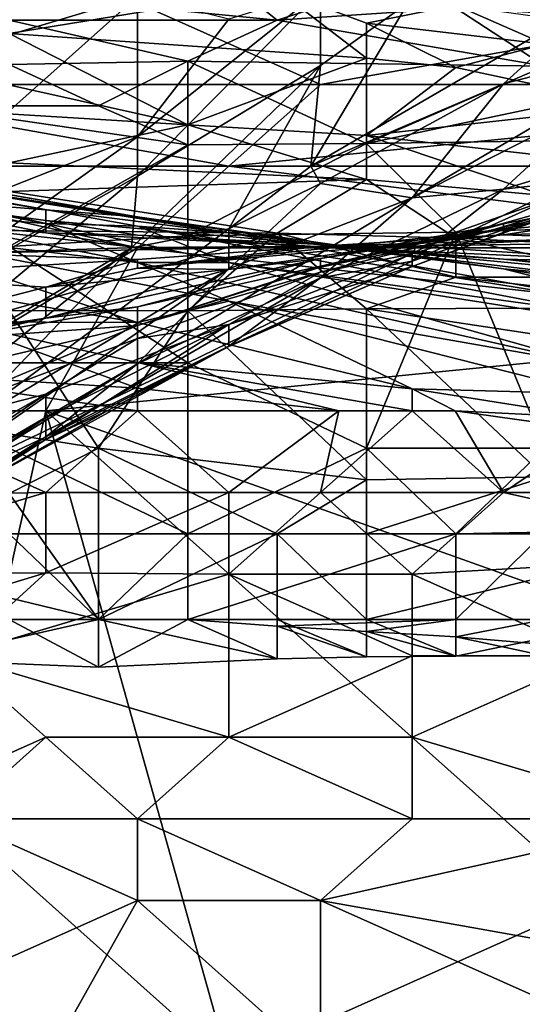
# Model space of a CAD drawing. Extents: x -1.05 to 1.05, y -0.36 to 0.36.
# Tile 44 of 226: x -0.8309 to -0.7993, y 0.1463 to 0.2082. Entities that reach past the tile are written whole.
import ezdxf

# ---------------------------------------------------------------- set-up
doc = ezdxf.new("R2010")
doc.units = 0

msp = doc.modelspace()

# ---------------------------------------------------------------- linework, layer by layer
for points in [[(-0.846514, 0.204139, 0.261759), (-0.834995, 0.214405, 0.262965), (-0.811958, 0.204139, 0.261877)], [(-0.841973, 0.204139, 0.750623), (-0.823476, 0.209703, 0.735878), (-0.834825, 0.214405, 0.755538)], [(-0.811958, 0.204139, 0.261877), (-0.834995, 0.214405, 0.262965), (-0.783162, 0.209272, 0.262939)], [(-0.831547, 0.20984, 0.200041), (-0.814689, 0.208178, 0.201365), (-0.820308, 0.212687, 0.196306)], [(-0.820308, 0.212687, 0.196306), (-0.814689, 0.208178, 0.201365), (-0.803451, 0.211794, 0.196306)], [(-0.814689, 0.208178, 0.201365), (-0.803451, 0.208945, 0.200041), (-0.803451, 0.211794, 0.196306)], [(-0.842785, 0.207998, 0.1851), (-0.837166, 0.211146, 0.177629), (-0.814689, 0.210109, 0.177629)], [(-0.842785, 0.207998, 0.1851), (-0.814689, 0.210109, 0.177629), (-0.831547, 0.207353, 0.1851)], [(-0.80907, 0.205789, 0.1851), (-0.831547, 0.207353, 0.1851), (-0.814689, 0.210109, 0.177629)], [(-0.811958, 0.210062, 0.721134), (-0.823476, 0.198383, 0.716219), (-0.811958, 0.205329, 0.711304)], [(-0.823476, 0.198383, 0.716219), (-0.811958, 0.210062, 0.721134), (-0.823476, 0.200839, 0.721134)], [(-0.817717, 0.208257, 0.726049), (-0.823476, 0.200839, 0.721134), (-0.811958, 0.210062, 0.721134)], [(-0.80907, 0.205789, 0.1851), (-0.814689, 0.210109, 0.177629), (-0.80907, 0.208006, 0.181365)], [(-0.814689, 0.210109, 0.177629), (-0.803451, 0.209136, 0.177629), (-0.80907, 0.208006, 0.181365)], [(-0.811958, 0.210062, 0.721134), (-0.811958, 0.205329, 0.711304), (-0.806442, 0.209272, 0.711304)], [(-0.841212, 0.193873, 0.735878), (-0.823476, 0.209703, 0.735878), (-0.841973, 0.204139, 0.750623)], [(-0.841212, 0.193873, 0.735878), (-0.823476, 0.200839, 0.721134), (-0.823476, 0.209703, 0.735878)], [(-0.831547, 0.20984, 0.200041), (-0.831547, 0.208178, 0.201634), (-0.814689, 0.208178, 0.201365)], [(-0.823476, 0.200839, 0.721134), (-0.817717, 0.208257, 0.726049), (-0.823476, 0.209703, 0.735878)], [(-0.806442, 0.209272, 0.711304), (-0.812563, 0.199006, 0.696559), (-0.79468, 0.209379, 0.691644)], [(-0.812563, 0.199006, 0.696559), (-0.800439, 0.204178, 0.68673), (-0.79468, 0.209379, 0.691644)], [(-0.788921, 0.207152, 0.671985), (-0.79468, 0.209379, 0.691644), (-0.800439, 0.204178, 0.68673)], [(-0.803451, 0.208945, 0.200041), (-0.814689, 0.208178, 0.201365), (-0.797831, 0.205296, 0.203776)], [(-0.811958, 0.205329, 0.711304), (-0.812563, 0.199006, 0.696559), (-0.806442, 0.209272, 0.711304)], [(-0.811958, 0.204139, 0.261877), (-0.783162, 0.209272, 0.262939), (-0.765884, 0.204139, 0.262362)], [(-0.797831, 0.206676, 0.181365), (-0.80907, 0.208006, 0.181365), (-0.803451, 0.209136, 0.177629)], [(-0.797831, 0.208358, 0.177629), (-0.797831, 0.206676, 0.181365), (-0.803451, 0.209136, 0.177629)], [(-0.797831, 0.208604, 0.200041), (-0.803451, 0.208945, 0.200041), (-0.797831, 0.205296, 0.203776)], [(-0.814689, 0.208178, 0.201365), (-0.831547, 0.208178, 0.201634), (-0.820308, 0.205604, 0.203776)], [(-0.820308, 0.205604, 0.203776), (-0.831547, 0.208178, 0.201634), (-0.831547, 0.205391, 0.203776)], [(-0.797831, 0.205296, 0.203776), (-0.814689, 0.208178, 0.201365), (-0.820308, 0.205604, 0.203776)], [(-0.80907, 0.208006, 0.181365), (-0.797831, 0.206676, 0.181365), (-0.803451, 0.205219, 0.1851)], [(-0.80907, 0.205789, 0.1851), (-0.80907, 0.208006, 0.181365), (-0.803451, 0.205219, 0.1851)], [(-0.837166, 0.205359, 0.188835), (-0.831547, 0.207353, 0.1851), (-0.820308, 0.201594, 0.192571)], [(-0.831547, 0.207353, 0.1851), (-0.80907, 0.205789, 0.1851), (-0.820308, 0.201594, 0.192571)], [(-0.788921, 0.207152, 0.671985), (-0.800439, 0.204178, 0.68673), (-0.806199, 0.197012, 0.671985)], [(-0.788921, 0.207152, 0.671985), (-0.806199, 0.197012, 0.671985), (-0.79468, 0.202868, 0.66707)], [(-0.803451, 0.205219, 0.1851), (-0.797831, 0.206676, 0.181365), (-0.792212, 0.202794, 0.186907)], [(-0.820308, 0.201594, 0.192571), (-0.80907, 0.205789, 0.1851), (-0.80907, 0.200933, 0.192571)], [(-0.80907, 0.205789, 0.1851), (-0.803451, 0.205219, 0.1851), (-0.80907, 0.200933, 0.192571)], [(-0.837166, 0.202794, 0.205227), (-0.825928, 0.202794, 0.205566), (-0.831547, 0.205391, 0.203776)], [(-0.837166, 0.205359, 0.188835), (-0.820308, 0.201594, 0.192571), (-0.837166, 0.202635, 0.192571)], [(-0.831547, 0.205391, 0.203776), (-0.825928, 0.202794, 0.205566), (-0.820308, 0.205604, 0.203776)], [(-0.825928, 0.202794, 0.205566), (-0.820308, 0.200342, 0.207512), (-0.820308, 0.205604, 0.203776)], [(-0.823851, 0.193873, 0.706389), (-0.811958, 0.205329, 0.711304), (-0.823476, 0.198383, 0.716219)], [(-0.817717, 0.195061, 0.696559), (-0.811958, 0.205329, 0.711304), (-0.823851, 0.193873, 0.706389)], [(-0.820308, 0.205604, 0.203776), (-0.80907, 0.200436, 0.207512), (-0.797831, 0.205296, 0.203776)], [(-0.820308, 0.200342, 0.207512), (-0.80907, 0.200436, 0.207512), (-0.820308, 0.205604, 0.203776)], [(-0.811958, 0.205329, 0.711304), (-0.817717, 0.195061, 0.696559), (-0.812563, 0.199006, 0.696559)], [(-0.80907, 0.200436, 0.207512), (-0.797831, 0.202794, 0.205843), (-0.797831, 0.205296, 0.203776)], [(-0.803451, 0.205219, 0.1851), (-0.792212, 0.202794, 0.186907), (-0.80907, 0.200933, 0.192571)], [(-0.817717, 0.199006, 0.261387), (-0.846514, 0.204139, 0.261759), (-0.811958, 0.204139, 0.261877)], [(-0.846514, 0.199006, 0.261461), (-0.846514, 0.204139, 0.261759), (-0.817717, 0.199006, 0.261387)], [(-0.817717, 0.199006, 0.261387), (-0.765884, 0.204139, 0.262362), (-0.760125, 0.199006, 0.261885)], [(-0.817717, 0.199006, 0.261387), (-0.811958, 0.204139, 0.261877), (-0.765884, 0.204139, 0.262362)], [(-0.811958, 0.197912, 0.691644), (-0.800439, 0.204178, 0.68673), (-0.812563, 0.199006, 0.696559)], [(-0.800439, 0.204178, 0.68673), (-0.811958, 0.197912, 0.691644), (-0.806199, 0.197012, 0.671985)], [(-0.837166, 0.202794, 0.205227), (-0.831547, 0.193946, 0.211247), (-0.820308, 0.200342, 0.207512)], [(-0.825928, 0.202794, 0.205566), (-0.837166, 0.202794, 0.205227), (-0.820308, 0.200342, 0.207512)], [(-0.837166, 0.202635, 0.192571), (-0.820308, 0.201594, 0.192571), (-0.831547, 0.199222, 0.196306)], [(-0.786593, 0.200762, 0.207512), (-0.797831, 0.202794, 0.205843), (-0.80907, 0.200436, 0.207512)], [(-0.80907, 0.200933, 0.192571), (-0.792212, 0.202794, 0.186907), (-0.792212, 0.199029, 0.192571)], [(-0.800439, 0.197559, 0.652326), (-0.79468, 0.202868, 0.66707), (-0.806199, 0.197012, 0.671985)], [(-0.788921, 0.20104, 0.637581), (-0.79468, 0.202868, 0.66707), (-0.800439, 0.197559, 0.652326)], [(-0.831547, 0.199222, 0.196306), (-0.820308, 0.201594, 0.192571), (-0.80907, 0.198159, 0.196306)], [(-0.820308, 0.201594, 0.192571), (-0.80907, 0.200933, 0.192571), (-0.80907, 0.198159, 0.196306)], [(-0.846514, 0.199378, 0.436071), (-0.858032, 0.200922, 0.421326), (-0.829236, 0.195393, 0.426241)], [(-0.858032, 0.200922, 0.421326), (-0.840754, 0.196284, 0.411497), (-0.829236, 0.195393, 0.426241)], [(-0.840754, 0.188548, 0.726049), (-0.823476, 0.200839, 0.721134), (-0.841212, 0.193873, 0.735878)], [(-0.823476, 0.198383, 0.716219), (-0.823476, 0.200839, 0.721134), (-0.840754, 0.188548, 0.726049)], [(-0.797831, 0.197149, 0.196306), (-0.80907, 0.200933, 0.192571), (-0.792212, 0.199029, 0.192571)], [(-0.80907, 0.198159, 0.196306), (-0.80907, 0.200933, 0.192571), (-0.797831, 0.197149, 0.196306)], [(-0.80907, 0.200436, 0.207512), (-0.803451, 0.194842, 0.211247), (-0.786593, 0.200762, 0.207512)], [(-0.792212, 0.195237, 0.211247), (-0.786593, 0.200762, 0.207512), (-0.803451, 0.194842, 0.211247)], [(-0.788921, 0.20104, 0.637581), (-0.800439, 0.197559, 0.652326), (-0.79468, 0.198207, 0.632666)], [(-0.852273, 0.200259, 0.47539), (-0.823476, 0.195816, 0.46556), (-0.829236, 0.196257, 0.480305)], [(-0.840754, 0.197167, 0.490135), (-0.852273, 0.200259, 0.47539), (-0.829236, 0.196257, 0.480305)], [(-0.841895, 0.199006, 0.455731), (-0.823476, 0.195816, 0.46556), (-0.852273, 0.200259, 0.47539)], [(-0.820308, 0.200342, 0.207512), (-0.831547, 0.193946, 0.211247), (-0.820308, 0.194627, 0.211247)], [(-0.803451, 0.194842, 0.211247), (-0.80907, 0.200436, 0.207512), (-0.820308, 0.194627, 0.211247)], [(-0.80907, 0.200436, 0.207512), (-0.820308, 0.200342, 0.207512), (-0.820308, 0.194627, 0.211247)], [(-0.846514, 0.199378, 0.436071), (-0.823476, 0.195226, 0.440986), (-0.817717, 0.194809, 0.455731)], [(-0.829236, 0.195393, 0.426241), (-0.823476, 0.195226, 0.440986), (-0.846514, 0.199378, 0.436071)], [(-0.846514, 0.199378, 0.436071), (-0.817717, 0.194809, 0.455731), (-0.841895, 0.199006, 0.455731)], [(-0.823476, 0.193873, 0.261103), (-0.846514, 0.199006, 0.261461), (-0.817717, 0.199006, 0.261387)], [(-0.840754, 0.183606, 0.261019), (-0.846514, 0.199006, 0.261461), (-0.823476, 0.193873, 0.261103)], [(-0.841895, 0.199006, 0.455731), (-0.817717, 0.194809, 0.455731), (-0.823476, 0.195816, 0.46556)], [(-0.831547, 0.199222, 0.196306), (-0.80907, 0.198159, 0.196306), (-0.831547, 0.19741, 0.198001)], [(-0.823476, 0.193873, 0.261103), (-0.817717, 0.199006, 0.261387), (-0.777402, 0.193873, 0.261424)], [(-0.777402, 0.193873, 0.261424), (-0.817717, 0.199006, 0.261387), (-0.760125, 0.199006, 0.261885)], [(-0.811958, 0.197912, 0.691644), (-0.812563, 0.199006, 0.696559), (-0.817717, 0.195061, 0.696559)], [(-0.841188, 0.183606, 0.716219), (-0.823851, 0.193873, 0.706389), (-0.823476, 0.198383, 0.716219)], [(-0.823476, 0.198383, 0.716219), (-0.840754, 0.188548, 0.726049), (-0.841188, 0.183606, 0.716219)], [(-0.806199, 0.193495, 0.593347), (-0.788921, 0.198632, 0.593347), (-0.79468, 0.196907, 0.608092)], [(-0.805989, 0.193873, 0.588432), (-0.788921, 0.198632, 0.593347), (-0.806199, 0.193495, 0.593347)], [(-0.79468, 0.196994, 0.617921), (-0.79468, 0.198207, 0.632666), (-0.806199, 0.193031, 0.627751)], [(-0.800439, 0.197559, 0.652326), (-0.806199, 0.193031, 0.627751), (-0.79468, 0.198207, 0.632666)], [(-0.805989, 0.193873, 0.588432), (-0.79468, 0.196499, 0.568773), (-0.788921, 0.198632, 0.593347)], [(-0.831547, 0.19741, 0.198001), (-0.80907, 0.198159, 0.196306), (-0.814689, 0.194781, 0.200041)], [(-0.811958, 0.197912, 0.691644), (-0.817717, 0.192542, 0.68673), (-0.806199, 0.197012, 0.671985)], [(-0.811958, 0.197912, 0.691644), (-0.817717, 0.195061, 0.696559), (-0.817717, 0.192542, 0.68673)], [(-0.80907, 0.198159, 0.196306), (-0.803451, 0.194469, 0.200041), (-0.814689, 0.194781, 0.200041)], [(-0.80907, 0.198159, 0.196306), (-0.797831, 0.197149, 0.196306), (-0.803451, 0.194469, 0.200041)], [(-0.840754, 0.197167, 0.490135), (-0.829236, 0.195577, 0.490135), (-0.829236, 0.19482, 0.499964)], [(-0.840754, 0.197167, 0.490135), (-0.829236, 0.19482, 0.499964), (-0.840754, 0.195795, 0.499964)], [(-0.840754, 0.197167, 0.490135), (-0.829236, 0.196257, 0.480305), (-0.829236, 0.195577, 0.490135)], [(-0.814689, 0.194781, 0.200041), (-0.831547, 0.194961, 0.200041), (-0.831547, 0.19741, 0.198001)], [(-0.817717, 0.192542, 0.68673), (-0.823476, 0.186563, 0.671985), (-0.806199, 0.197012, 0.671985)], [(-0.823476, 0.186563, 0.671985), (-0.811958, 0.191984, 0.65724), (-0.806199, 0.197012, 0.671985)], [(-0.811958, 0.191984, 0.65724), (-0.806199, 0.193031, 0.627751), (-0.800439, 0.197559, 0.652326)], [(-0.806199, 0.197012, 0.671985), (-0.811958, 0.191984, 0.65724), (-0.800439, 0.197559, 0.652326)], [(-0.806199, 0.192687, 0.617921), (-0.79468, 0.196994, 0.617921), (-0.806199, 0.193031, 0.627751)], [(-0.79468, 0.196907, 0.608092), (-0.79468, 0.196994, 0.617921), (-0.806199, 0.192687, 0.617921)], [(-0.797831, 0.197149, 0.196306), (-0.792212, 0.196688, 0.196306), (-0.803451, 0.194469, 0.200041)], [(-0.79468, 0.196907, 0.608092), (-0.806199, 0.192687, 0.617921), (-0.806199, 0.193495, 0.593347)], [(-0.800439, 0.195372, 0.568773), (-0.79468, 0.196499, 0.568773), (-0.805989, 0.193873, 0.588432)], [(-0.803451, 0.194469, 0.200041), (-0.792212, 0.196688, 0.196306), (-0.786593, 0.193662, 0.200041)], [(-0.800439, 0.195021, 0.554028), (-0.79468, 0.195558, 0.549113), (-0.79468, 0.196499, 0.568773)], [(-0.800439, 0.195372, 0.568773), (-0.800439, 0.195021, 0.554028), (-0.79468, 0.196499, 0.568773)], [(-0.840754, 0.196284, 0.411497), (-0.823476, 0.192934, 0.411497), (-0.829236, 0.195393, 0.426241)], [(-0.840754, 0.194947, 0.401667), (-0.823476, 0.192934, 0.411497), (-0.840754, 0.196284, 0.411497)], [(-0.840754, 0.195795, 0.499964), (-0.823476, 0.193897, 0.509794), (-0.834995, 0.193509, 0.514709)], [(-0.840754, 0.195795, 0.499964), (-0.829236, 0.19482, 0.499964), (-0.823476, 0.193897, 0.509794)], [(-0.829236, 0.196257, 0.480305), (-0.823476, 0.195816, 0.46556), (-0.811958, 0.194074, 0.480305)], [(-0.829236, 0.196257, 0.480305), (-0.811958, 0.194074, 0.480305), (-0.829236, 0.195577, 0.490135)], [(-0.823476, 0.195816, 0.46556), (-0.800439, 0.192535, 0.460645), (-0.811958, 0.194074, 0.480305)], [(-0.823476, 0.195816, 0.46556), (-0.817717, 0.194809, 0.455731), (-0.800439, 0.192535, 0.460645)], [(-0.829236, 0.195577, 0.490135), (-0.823476, 0.194671, 0.49505), (-0.829236, 0.19482, 0.499964)], [(-0.829236, 0.195577, 0.490135), (-0.811958, 0.194074, 0.480305), (-0.823476, 0.194671, 0.49505)], [(-0.829236, 0.195393, 0.426241), (-0.817717, 0.192937, 0.421326), (-0.823476, 0.195226, 0.440986)], [(-0.829236, 0.195393, 0.426241), (-0.823476, 0.192934, 0.411497), (-0.817717, 0.192937, 0.421326)], [(-0.823476, 0.195226, 0.440986), (-0.788921, 0.189648, 0.440986), (-0.817717, 0.194809, 0.455731)], [(-0.817717, 0.192937, 0.421326), (-0.79468, 0.18975, 0.431156), (-0.823476, 0.195226, 0.440986)], [(-0.823476, 0.195226, 0.440986), (-0.79468, 0.18975, 0.431156), (-0.788921, 0.189648, 0.440986)], [(-0.811958, 0.192648, 0.578602), (-0.800439, 0.195372, 0.568773), (-0.805989, 0.193873, 0.588432)], [(-0.811958, 0.192705, 0.573688), (-0.800439, 0.195372, 0.568773), (-0.811958, 0.192648, 0.578602)], [(-0.811958, 0.193205, 0.558943), (-0.800439, 0.195021, 0.554028), (-0.800439, 0.195372, 0.568773)], [(-0.811958, 0.192705, 0.573688), (-0.811958, 0.193205, 0.558943), (-0.800439, 0.195372, 0.568773)], [(-0.803451, 0.194842, 0.211247), (-0.797831, 0.181258, 0.219796), (-0.792212, 0.195237, 0.211247)], [(-0.800439, 0.194683, 0.539283), (-0.783162, 0.195316, 0.534369), (-0.79468, 0.195558, 0.549113)], [(-0.800439, 0.195021, 0.554028), (-0.800439, 0.194683, 0.539283), (-0.79468, 0.195558, 0.549113)], [(-0.79468, 0.194467, 0.524539), (-0.783162, 0.195316, 0.534369), (-0.800439, 0.194683, 0.539283)], [(-0.823476, 0.18916, 0.386922), (-0.840754, 0.194947, 0.401667), (-0.858032, 0.19497, 0.382007)], [(-0.858032, 0.19497, 0.382007), (-0.834995, 0.18922, 0.377093), (-0.823476, 0.18916, 0.386922)], [(-0.840754, 0.194947, 0.401667), (-0.817717, 0.190511, 0.401667), (-0.823476, 0.192934, 0.411497)], [(-0.823476, 0.18916, 0.386922), (-0.817717, 0.190511, 0.401667), (-0.840754, 0.194947, 0.401667)], [(-0.823851, 0.193873, 0.706389), (-0.834995, 0.182289, 0.696559), (-0.817717, 0.195061, 0.696559)], [(-0.817717, 0.192542, 0.68673), (-0.817717, 0.195061, 0.696559), (-0.834995, 0.182289, 0.696559)], [(-0.831547, 0.189924, 0.203776), (-0.831547, 0.194961, 0.200041), (-0.814689, 0.194781, 0.200041)], [(-0.820308, 0.189908, 0.203776), (-0.831547, 0.189924, 0.203776), (-0.814689, 0.194781, 0.200041)], [(-0.831547, 0.193946, 0.211247), (-0.820308, 0.186642, 0.216097), (-0.820308, 0.194627, 0.211247)], [(-0.829236, 0.19482, 0.499964), (-0.811958, 0.193923, 0.499964), (-0.823476, 0.193897, 0.509794)], [(-0.823476, 0.194671, 0.49505), (-0.811958, 0.193923, 0.499964), (-0.829236, 0.19482, 0.499964)], [(-0.817717, 0.192505, 0.549113), (-0.823476, 0.19258, 0.534369), (-0.800439, 0.195021, 0.554028)], [(-0.800439, 0.195021, 0.554028), (-0.823476, 0.19258, 0.534369), (-0.800439, 0.194683, 0.539283)], [(-0.800439, 0.194683, 0.539283), (-0.823476, 0.19258, 0.534369), (-0.811958, 0.193965, 0.519624)], [(-0.811958, 0.193923, 0.499964), (-0.823476, 0.194671, 0.49505), (-0.800439, 0.193151, 0.48522)], [(-0.823476, 0.194671, 0.49505), (-0.811958, 0.194074, 0.480305), (-0.800439, 0.193151, 0.48522)], [(-0.803451, 0.194842, 0.211247), (-0.820308, 0.194627, 0.211247), (-0.820308, 0.186642, 0.216097)], [(-0.803451, 0.194842, 0.211247), (-0.820308, 0.186642, 0.216097), (-0.80907, 0.181258, 0.219555)], [(-0.80907, 0.190025, 0.203776), (-0.820308, 0.189908, 0.203776), (-0.814689, 0.194781, 0.200041)], [(-0.811958, 0.193205, 0.558943), (-0.817717, 0.192505, 0.549113), (-0.800439, 0.195021, 0.554028)], [(-0.788921, 0.189648, 0.440986), (-0.800439, 0.192535, 0.460645), (-0.817717, 0.194809, 0.455731)], [(-0.803451, 0.192026, 0.202172), (-0.80907, 0.190025, 0.203776), (-0.814689, 0.194781, 0.200041)], [(-0.814689, 0.194781, 0.200041), (-0.803451, 0.194469, 0.200041), (-0.803451, 0.192026, 0.202172)], [(-0.811958, 0.193965, 0.519624), (-0.79468, 0.194467, 0.524539), (-0.800439, 0.194683, 0.539283)], [(-0.797831, 0.181258, 0.219796), (-0.803451, 0.194842, 0.211247), (-0.80907, 0.181258, 0.219555)], [(-0.841188, 0.183606, 0.716219), (-0.849419, 0.17334, 0.706389), (-0.823851, 0.193873, 0.706389)], [(-0.823851, 0.193873, 0.706389), (-0.849419, 0.17334, 0.706389), (-0.834995, 0.182289, 0.696559)], [(-0.829236, 0.183606, 0.260848), (-0.840754, 0.183606, 0.261019), (-0.823476, 0.193873, 0.261103)], [(-0.820308, 0.186642, 0.216097), (-0.831547, 0.193946, 0.211247), (-0.837166, 0.186642, 0.215175)], [(-0.834995, 0.193509, 0.514709), (-0.811958, 0.193965, 0.519624), (-0.823476, 0.193142, 0.524539)], [(-0.811958, 0.193965, 0.519624), (-0.834995, 0.193509, 0.514709), (-0.823476, 0.193897, 0.509794)], [(-0.829236, 0.183606, 0.260848), (-0.823476, 0.193873, 0.261103), (-0.777402, 0.18874, 0.26121)], [(-0.823476, 0.193897, 0.509794), (-0.806199, 0.193962, 0.509794), (-0.811958, 0.193965, 0.519624)], [(-0.823476, 0.193142, 0.524539), (-0.811958, 0.193965, 0.519624), (-0.823476, 0.19258, 0.534369)], [(-0.806199, 0.193962, 0.509794), (-0.823476, 0.193897, 0.509794), (-0.811958, 0.193923, 0.499964)], [(-0.777402, 0.18874, 0.26121), (-0.823476, 0.193873, 0.261103), (-0.777402, 0.193873, 0.261424)], [(-0.811958, 0.193965, 0.519624), (-0.806199, 0.193962, 0.509794), (-0.79468, 0.194467, 0.524539)], [(-0.811958, 0.194074, 0.480305), (-0.783162, 0.191306, 0.47539), (-0.800439, 0.193151, 0.48522)], [(-0.811958, 0.194074, 0.480305), (-0.79468, 0.192019, 0.46556), (-0.783162, 0.191306, 0.47539)], [(-0.800439, 0.192535, 0.460645), (-0.79468, 0.192019, 0.46556), (-0.811958, 0.194074, 0.480305)], [(-0.811958, 0.193923, 0.499964), (-0.788921, 0.192885, 0.49505), (-0.806199, 0.193962, 0.509794)], [(-0.811958, 0.193923, 0.499964), (-0.800439, 0.193151, 0.48522), (-0.788921, 0.192885, 0.49505)], [(-0.811958, 0.192339, 0.583517), (-0.811958, 0.192648, 0.578602), (-0.805989, 0.193873, 0.588432)], [(-0.811958, 0.192339, 0.583517), (-0.805989, 0.193873, 0.588432), (-0.806199, 0.193495, 0.593347)], [(-0.806199, 0.193962, 0.509794), (-0.788921, 0.194256, 0.519624), (-0.79468, 0.194467, 0.524539)], [(-0.806199, 0.193962, 0.509794), (-0.788921, 0.192885, 0.49505), (-0.788921, 0.194256, 0.519624)], [(-0.803451, 0.194469, 0.200041), (-0.786593, 0.193662, 0.200041), (-0.792212, 0.192026, 0.201981)], [(-0.803451, 0.192026, 0.202172), (-0.803451, 0.194469, 0.200041), (-0.792212, 0.192026, 0.201981)], [(-0.840754, 0.192102, 0.524539), (-0.834995, 0.193509, 0.514709), (-0.823476, 0.193142, 0.524539)], [(-0.806199, 0.193495, 0.593347), (-0.806199, 0.192687, 0.617921), (-0.817717, 0.189042, 0.593347)], [(-0.817717, 0.189042, 0.593347), (-0.811958, 0.192339, 0.583517), (-0.806199, 0.193495, 0.593347)], [(-0.840754, 0.192102, 0.524539), (-0.823476, 0.193142, 0.524539), (-0.829236, 0.191401, 0.539283)], [(-0.829236, 0.189446, 0.558943), (-0.811958, 0.193205, 0.558943), (-0.823476, 0.190149, 0.568773)], [(-0.829236, 0.189446, 0.558943), (-0.817717, 0.192505, 0.549113), (-0.811958, 0.193205, 0.558943)], [(-0.829236, 0.191401, 0.539283), (-0.823476, 0.193142, 0.524539), (-0.823476, 0.19258, 0.534369)], [(-0.823476, 0.190149, 0.568773), (-0.811958, 0.193205, 0.558943), (-0.811958, 0.192705, 0.573688)], [(-0.823476, 0.192934, 0.411497), (-0.79468, 0.18646, 0.401667), (-0.817717, 0.192937, 0.421326)], [(-0.823476, 0.192934, 0.411497), (-0.817717, 0.190511, 0.401667), (-0.79468, 0.18646, 0.401667)], [(-0.823476, 0.188983, 0.578602), (-0.811958, 0.192705, 0.573688), (-0.811958, 0.192648, 0.578602)], [(-0.823476, 0.190149, 0.568773), (-0.811958, 0.192705, 0.573688), (-0.823476, 0.188983, 0.578602)], [(-0.823476, 0.188983, 0.578602), (-0.811958, 0.192648, 0.578602), (-0.811958, 0.192339, 0.583517)], [(-0.806199, 0.193031, 0.627751), (-0.811958, 0.191984, 0.65724), (-0.817717, 0.187677, 0.627751)], [(-0.806199, 0.192687, 0.617921), (-0.806199, 0.193031, 0.627751), (-0.817717, 0.187677, 0.627751)], [(-0.817717, 0.192937, 0.421326), (-0.79468, 0.18646, 0.401667), (-0.79468, 0.189306, 0.426241)], [(-0.817717, 0.192937, 0.421326), (-0.79468, 0.189306, 0.426241), (-0.79468, 0.18975, 0.431156)], [(-0.817717, 0.187654, 0.617921), (-0.806199, 0.192687, 0.617921), (-0.817717, 0.187677, 0.627751)], [(-0.817717, 0.189042, 0.593347), (-0.806199, 0.192687, 0.617921), (-0.817717, 0.187654, 0.617921)], [(-0.800439, 0.193151, 0.48522), (-0.771643, 0.190685, 0.480305), (-0.788921, 0.192885, 0.49505)], [(-0.800439, 0.193151, 0.48522), (-0.783162, 0.191306, 0.47539), (-0.771643, 0.190685, 0.480305)], [(-0.840754, 0.192102, 0.524539), (-0.829236, 0.191401, 0.539283), (-0.846514, 0.186948, 0.554028)], [(-0.817717, 0.192542, 0.68673), (-0.840754, 0.176509, 0.68673), (-0.823476, 0.186563, 0.671985)], [(-0.817717, 0.192542, 0.68673), (-0.834995, 0.182289, 0.696559), (-0.840754, 0.176509, 0.68673)], [(-0.829236, 0.191401, 0.539283), (-0.823476, 0.19258, 0.534369), (-0.817717, 0.192505, 0.549113)], [(-0.829236, 0.191401, 0.539283), (-0.817717, 0.192505, 0.549113), (-0.829236, 0.189446, 0.558943)], [(-0.811958, 0.192339, 0.583517), (-0.817717, 0.189042, 0.593347), (-0.823476, 0.18816, 0.583517)], [(-0.823476, 0.188983, 0.578602), (-0.811958, 0.192339, 0.583517), (-0.823476, 0.18816, 0.583517)], [(-0.786593, 0.190115, 0.203776), (-0.80907, 0.190025, 0.203776), (-0.803451, 0.192026, 0.202172)], [(-0.792212, 0.192026, 0.201981), (-0.786593, 0.190115, 0.203776), (-0.803451, 0.192026, 0.202172)], [(-0.800439, 0.192535, 0.460645), (-0.777402, 0.188861, 0.450816), (-0.79468, 0.192019, 0.46556)], [(-0.800439, 0.192535, 0.460645), (-0.788921, 0.189648, 0.440986), (-0.777402, 0.188861, 0.450816)], [(-0.829236, 0.191401, 0.539283), (-0.829236, 0.189446, 0.558943), (-0.846514, 0.186948, 0.554028)], [(-0.817717, 0.187677, 0.627751), (-0.811958, 0.191984, 0.65724), (-0.829236, 0.181982, 0.652326)], [(-0.811958, 0.191984, 0.65724), (-0.823476, 0.186563, 0.671985), (-0.829236, 0.181982, 0.652326)], [(-0.806199, 0.184992, 0.377093), (-0.817717, 0.190511, 0.401667), (-0.823476, 0.18916, 0.386922)], [(-0.817717, 0.190511, 0.401667), (-0.79468, 0.184689, 0.386922), (-0.79468, 0.18646, 0.401667)], [(-0.806199, 0.184992, 0.377093), (-0.79468, 0.184689, 0.386922), (-0.817717, 0.190511, 0.401667)], [(-0.825928, 0.181258, 0.209588), (-0.842785, 0.183958, 0.207512), (-0.831547, 0.189924, 0.203776)], [(-0.829236, 0.189446, 0.558943), (-0.823476, 0.190149, 0.568773), (-0.834995, 0.188169, 0.563858)], [(-0.834995, 0.188169, 0.563858), (-0.823476, 0.190149, 0.568773), (-0.823476, 0.188983, 0.578602)], [(-0.831547, 0.189924, 0.203776), (-0.820308, 0.189908, 0.203776), (-0.825928, 0.181258, 0.209588)], [(-0.825928, 0.181258, 0.209588), (-0.820308, 0.189908, 0.203776), (-0.80907, 0.179273, 0.211247)], [(-0.80907, 0.179273, 0.211247), (-0.820308, 0.189908, 0.203776), (-0.80907, 0.190025, 0.203776)], [(-0.80907, 0.190025, 0.203776), (-0.786593, 0.190115, 0.203776), (-0.786593, 0.186642, 0.206438)], [(-0.786593, 0.186642, 0.206438), (-0.797831, 0.179463, 0.211247), (-0.80907, 0.190025, 0.203776)], [(-0.797831, 0.179463, 0.211247), (-0.80907, 0.179273, 0.211247), (-0.80907, 0.190025, 0.203776)], [(-0.846514, 0.186948, 0.554028), (-0.829236, 0.189446, 0.558943), (-0.840754, 0.187458, 0.558943)], [(-0.840754, 0.187458, 0.558943), (-0.829236, 0.189446, 0.558943), (-0.834995, 0.188169, 0.563858)], [(-0.834995, 0.18922, 0.377093), (-0.840754, 0.186106, 0.357433), (-0.823476, 0.185037, 0.362348)], [(-0.840754, 0.184919, 0.568773), (-0.823476, 0.188983, 0.578602), (-0.840754, 0.18171, 0.578602)], [(-0.840754, 0.18171, 0.578602), (-0.823476, 0.188983, 0.578602), (-0.823476, 0.18816, 0.583517)], [(-0.834995, 0.188169, 0.563858), (-0.823476, 0.188983, 0.578602), (-0.840754, 0.184919, 0.568773)], [(-0.834995, 0.18922, 0.377093), (-0.823476, 0.185037, 0.362348), (-0.823476, 0.186655, 0.372178)], [(-0.834995, 0.18922, 0.377093), (-0.823476, 0.186655, 0.372178), (-0.823476, 0.18916, 0.386922)], [(-0.829236, 0.181809, 0.613006), (-0.817717, 0.189042, 0.593347), (-0.817717, 0.187654, 0.617921)], [(-0.817717, 0.189042, 0.593347), (-0.829236, 0.181809, 0.613006), (-0.829236, 0.183162, 0.598262)], [(-0.829236, 0.184669, 0.588432), (-0.817717, 0.189042, 0.593347), (-0.829236, 0.183162, 0.598262)], [(-0.829236, 0.184669, 0.588432), (-0.823476, 0.18816, 0.583517), (-0.817717, 0.189042, 0.593347)], [(-0.823476, 0.186655, 0.372178), (-0.806199, 0.184992, 0.377093), (-0.823476, 0.18916, 0.386922)], [(-0.829236, 0.183606, 0.260848), (-0.777402, 0.18874, 0.26121), (-0.771643, 0.163074, 0.260521)], [(-0.823476, 0.18816, 0.583517), (-0.829236, 0.184669, 0.588432), (-0.840754, 0.18171, 0.578602)], [(-0.817717, 0.187677, 0.627751), (-0.829236, 0.181982, 0.652326), (-0.834995, 0.178185, 0.642496)], [(-0.825375, 0.183606, 0.627751), (-0.817717, 0.187677, 0.627751), (-0.834995, 0.178185, 0.642496)], [(-0.825375, 0.183606, 0.627751), (-0.817717, 0.187654, 0.617921), (-0.817717, 0.187677, 0.627751)], [(-0.829236, 0.181809, 0.613006), (-0.817717, 0.187654, 0.617921), (-0.825375, 0.183606, 0.627751)], [(-0.823476, 0.186563, 0.671985), (-0.840754, 0.176509, 0.68673), (-0.836604, 0.178473, 0.6769)], [(-0.820308, 0.186642, 0.216097), (-0.837166, 0.186642, 0.215175), (-0.831547, 0.181258, 0.218913)], [(-0.829236, 0.181982, 0.652326), (-0.823476, 0.186563, 0.671985), (-0.836604, 0.178473, 0.6769)], [(-0.831547, 0.181258, 0.218913), (-0.820308, 0.175874, 0.221966), (-0.820308, 0.186642, 0.216097)], [(-0.823476, 0.186655, 0.372178), (-0.806199, 0.183606, 0.365583), (-0.806199, 0.184992, 0.377093)], [(-0.810798, 0.183606, 0.362348), (-0.806199, 0.183606, 0.365583), (-0.823476, 0.186655, 0.372178)], [(-0.823476, 0.185037, 0.362348), (-0.810798, 0.183606, 0.362348), (-0.823476, 0.186655, 0.372178)], [(-0.820308, 0.186642, 0.216097), (-0.820308, 0.175874, 0.221966), (-0.80907, 0.181258, 0.219555)], [(-0.840754, 0.186106, 0.357433), (-0.823476, 0.183606, 0.357529), (-0.823476, 0.185037, 0.362348)], [(-0.823476, 0.183606, 0.357529), (-0.840754, 0.186106, 0.357433), (-0.840754, 0.183606, 0.353131)], [(-0.829236, 0.184669, 0.588432), (-0.829236, 0.183162, 0.598262), (-0.846514, 0.172979, 0.603177)], [(-0.829236, 0.184669, 0.588432), (-0.846514, 0.174808, 0.593347), (-0.840754, 0.18171, 0.578602)], [(-0.829236, 0.184669, 0.588432), (-0.846514, 0.172979, 0.603177), (-0.846514, 0.174808, 0.593347)], [(-0.810798, 0.183606, 0.362348), (-0.823476, 0.185037, 0.362348), (-0.823476, 0.183606, 0.357529)], [(-0.806199, 0.184992, 0.377093), (-0.79468, 0.183165, 0.372178), (-0.79468, 0.184689, 0.386922)], [(-0.79468, 0.183165, 0.372178), (-0.806199, 0.184992, 0.377093), (-0.803477, 0.183606, 0.367263)], [(-0.803477, 0.183606, 0.367263), (-0.806199, 0.184992, 0.377093), (-0.806199, 0.183606, 0.365583)], [(-0.852273, 0.178051, 0.357433), (-0.829236, 0.178473, 0.361073), (-0.840754, 0.183606, 0.353131)], [(-0.842785, 0.183958, 0.207512), (-0.825928, 0.181258, 0.209588), (-0.831547, 0.178407, 0.211247)], [(-0.829236, 0.178473, 0.361073), (-0.823476, 0.183606, 0.357529), (-0.840754, 0.183606, 0.353131)], [(-0.834995, 0.157941, 0.260675), (-0.840754, 0.183606, 0.261019), (-0.829236, 0.183606, 0.260848)], [(-0.817717, 0.142541, 0.260399), (-0.834995, 0.157941, 0.260675), (-0.829236, 0.183606, 0.260848)], [(-0.825375, 0.183606, 0.627751), (-0.834995, 0.178185, 0.642496), (-0.834995, 0.178122, 0.627751)], [(-0.829236, 0.181809, 0.613006), (-0.825375, 0.183606, 0.627751), (-0.834995, 0.178122, 0.627751)], [(-0.817717, 0.142541, 0.260399), (-0.829236, 0.183606, 0.260848), (-0.79468, 0.152807, 0.260374)], [(-0.79468, 0.152807, 0.260374), (-0.829236, 0.183606, 0.260848), (-0.771643, 0.163074, 0.260521)], [(-0.829236, 0.178473, 0.361073), (-0.817717, 0.178473, 0.362149), (-0.823476, 0.183606, 0.357529)], [(-0.817717, 0.178473, 0.362149), (-0.810798, 0.183606, 0.362348), (-0.823476, 0.183606, 0.357529)], [(-0.810798, 0.183606, 0.362348), (-0.817717, 0.178473, 0.362149), (-0.811958, 0.178473, 0.362481)], [(-0.806199, 0.183606, 0.365583), (-0.811958, 0.178473, 0.362481), (-0.800439, 0.178473, 0.362878)], [(-0.810798, 0.183606, 0.362348), (-0.811958, 0.178473, 0.362481), (-0.806199, 0.183606, 0.365583)], [(-0.803477, 0.183606, 0.367263), (-0.806199, 0.183606, 0.365583), (-0.800439, 0.178473, 0.362878)], [(-0.79468, 0.183165, 0.372178), (-0.803477, 0.183606, 0.367263), (-0.79468, 0.182385, 0.367263)], [(-0.79468, 0.182385, 0.367263), (-0.803477, 0.183606, 0.367263), (-0.800439, 0.178473, 0.362878)], [(-0.829236, 0.183162, 0.598262), (-0.829236, 0.181809, 0.613006), (-0.846514, 0.171701, 0.613006)], [(-0.846514, 0.172979, 0.603177), (-0.829236, 0.183162, 0.598262), (-0.846514, 0.171701, 0.613006)], [(-0.783162, 0.178473, 0.363036), (-0.79468, 0.182385, 0.367263), (-0.800439, 0.178473, 0.362878)], [(-0.834995, 0.178185, 0.642496), (-0.829236, 0.181982, 0.652326), (-0.846514, 0.171183, 0.662155)], [(-0.836604, 0.178473, 0.6769), (-0.846514, 0.171183, 0.662155), (-0.829236, 0.181982, 0.652326)], [(-0.846514, 0.171701, 0.613006), (-0.829236, 0.181809, 0.613006), (-0.834995, 0.178122, 0.627751)], [(-0.825928, 0.181258, 0.209588), (-0.825928, 0.170489, 0.216094), (-0.831547, 0.178407, 0.211247)], [(-0.831547, 0.175874, 0.221544), (-0.820308, 0.175874, 0.221966), (-0.831547, 0.181258, 0.218913)], [(-0.814689, 0.175874, 0.213344), (-0.825928, 0.170489, 0.216094), (-0.825928, 0.181258, 0.209588)], [(-0.825928, 0.181258, 0.209588), (-0.80907, 0.179273, 0.211247), (-0.814689, 0.175874, 0.213344)], [(-0.803451, 0.175874, 0.222434), (-0.80907, 0.181258, 0.219555), (-0.820308, 0.175874, 0.221966)], [(-0.803451, 0.175874, 0.222434), (-0.797831, 0.181258, 0.219796), (-0.80907, 0.181258, 0.219555)], [(-0.797831, 0.175976, 0.222453), (-0.797831, 0.181258, 0.219796), (-0.803451, 0.175874, 0.222434)], [(-0.814689, 0.175874, 0.213344), (-0.80907, 0.179273, 0.211247), (-0.80907, 0.175874, 0.213549)], [(-0.80907, 0.179273, 0.211247), (-0.797831, 0.179463, 0.211247), (-0.80907, 0.175874, 0.213549)], [(-0.80907, 0.175874, 0.213549), (-0.797831, 0.179463, 0.211247), (-0.786593, 0.175874, 0.213767)], [(-0.829236, 0.178473, 0.361073), (-0.852273, 0.178051, 0.357433), (-0.846514, 0.17334, 0.364609)], [(-0.829236, 0.178473, 0.361073), (-0.846514, 0.17334, 0.364609), (-0.829236, 0.173413, 0.367263)], [(-0.825928, 0.170489, 0.216094), (-0.831547, 0.171856, 0.214982), (-0.831547, 0.178407, 0.211247)], [(-0.829236, 0.173413, 0.367263), (-0.817717, 0.17334, 0.368246), (-0.817717, 0.178473, 0.362149)], [(-0.817717, 0.178473, 0.362149), (-0.829236, 0.178473, 0.361073), (-0.829236, 0.173413, 0.367263)], [(-0.811958, 0.178473, 0.362481), (-0.817717, 0.178473, 0.362149), (-0.817717, 0.17334, 0.368246)], [(-0.806199, 0.17334, 0.368847), (-0.811958, 0.178473, 0.362481), (-0.817717, 0.17334, 0.368246)], [(-0.800439, 0.178473, 0.362878), (-0.811958, 0.178473, 0.362481), (-0.806199, 0.17334, 0.368847)], [(-0.783162, 0.174611, 0.367263), (-0.800439, 0.178473, 0.362878), (-0.806199, 0.17334, 0.368847)], [(-0.783162, 0.178473, 0.363036), (-0.800439, 0.178473, 0.362878), (-0.783162, 0.174611, 0.367263)], [(-0.797831, 0.175976, 0.222453), (-0.803451, 0.170489, 0.222999), (-0.797831, 0.170489, 0.223254)], [(-0.797831, 0.175976, 0.222453), (-0.803451, 0.175874, 0.222434), (-0.803451, 0.170489, 0.222999)], [(-0.837166, 0.170489, 0.221195), (-0.825928, 0.170489, 0.222095), (-0.831547, 0.175874, 0.221544)], [(-0.820308, 0.175874, 0.221966), (-0.831547, 0.175874, 0.221544), (-0.825928, 0.170489, 0.222095)], [(-0.825928, 0.170489, 0.216094), (-0.814689, 0.175874, 0.213344), (-0.814689, 0.170489, 0.216626)], [(-0.820308, 0.170489, 0.222486), (-0.820308, 0.175874, 0.221966), (-0.825928, 0.170489, 0.222095)], [(-0.820308, 0.170489, 0.222486), (-0.803451, 0.170489, 0.222999), (-0.803451, 0.175874, 0.222434)], [(-0.803451, 0.175874, 0.222434), (-0.820308, 0.175874, 0.221966), (-0.820308, 0.170489, 0.222486)], [(-0.80907, 0.170489, 0.216777), (-0.814689, 0.175874, 0.213344), (-0.80907, 0.175874, 0.213549)], [(-0.814689, 0.170489, 0.216626), (-0.814689, 0.175874, 0.213344), (-0.80907, 0.170489, 0.216777)], [(-0.80907, 0.170489, 0.216777), (-0.786593, 0.175874, 0.213767), (-0.792212, 0.170489, 0.216954)], [(-0.786593, 0.175874, 0.213767), (-0.80907, 0.170489, 0.216777), (-0.80907, 0.175874, 0.213549)], [(-0.783162, 0.174611, 0.367263), (-0.806199, 0.17334, 0.368847), (-0.79468, 0.168207, 0.373691)], [(-0.846514, 0.168207, 0.369115), (-0.834995, 0.168207, 0.371016), (-0.829236, 0.173413, 0.367263)], [(-0.829236, 0.173413, 0.367263), (-0.846514, 0.17334, 0.364609), (-0.846514, 0.168207, 0.369115)], [(-0.817717, 0.17334, 0.368246), (-0.829236, 0.173413, 0.367263), (-0.834995, 0.168207, 0.371016)], [(-0.834995, 0.168207, 0.371016), (-0.817717, 0.163074, 0.375903), (-0.817717, 0.17334, 0.368246)], [(-0.806199, 0.17334, 0.368847), (-0.817717, 0.17334, 0.368246), (-0.806199, 0.168207, 0.373306)], [(-0.817717, 0.17334, 0.368246), (-0.817717, 0.163074, 0.375903), (-0.806199, 0.168207, 0.373306)], [(-0.79468, 0.168207, 0.373691), (-0.806199, 0.17334, 0.368847), (-0.806199, 0.168207, 0.373306)], [(-0.831547, 0.170489, 0.215977), (-0.831547, 0.171856, 0.214982), (-0.825928, 0.170489, 0.216094)], [(-0.837166, 0.170489, 0.221195), (-0.837166, 0.167938, 0.218717), (-0.825928, 0.170489, 0.222095)], [(-0.837166, 0.167938, 0.218717), (-0.825928, 0.16748, 0.218717), (-0.825928, 0.170489, 0.222095)], [(-0.825928, 0.16748, 0.218717), (-0.837166, 0.167938, 0.218717), (-0.831547, 0.170489, 0.215977)], [(-0.825928, 0.170489, 0.216094), (-0.825928, 0.16748, 0.218717), (-0.831547, 0.170489, 0.215977)], [(-0.820308, 0.170489, 0.222486), (-0.825928, 0.16748, 0.218717), (-0.814689, 0.168007, 0.218717)], [(-0.825928, 0.170489, 0.222095), (-0.825928, 0.16748, 0.218717), (-0.820308, 0.170489, 0.222486)], [(-0.814689, 0.170489, 0.216626), (-0.814689, 0.168007, 0.218717), (-0.825928, 0.170489, 0.216094)], [(-0.814689, 0.168007, 0.218717), (-0.825928, 0.16748, 0.218717), (-0.825928, 0.170489, 0.216094)], [(-0.820308, 0.170489, 0.222486), (-0.814689, 0.170058, 0.222453), (-0.803451, 0.170489, 0.222999)], [(-0.820308, 0.170489, 0.222486), (-0.814689, 0.168007, 0.218717), (-0.814689, 0.170058, 0.222453)], [(-0.80907, 0.170489, 0.216777), (-0.80907, 0.168144, 0.218717), (-0.814689, 0.170489, 0.216626)], [(-0.814689, 0.170058, 0.222453), (-0.80907, 0.169726, 0.222453), (-0.803451, 0.170489, 0.222999)], [(-0.80907, 0.168144, 0.218717), (-0.814689, 0.168007, 0.218717), (-0.814689, 0.170489, 0.216626)], [(-0.80907, 0.169726, 0.222453), (-0.803451, 0.1694, 0.222453), (-0.803451, 0.170489, 0.222999)], [(-0.792212, 0.170489, 0.216954), (-0.803451, 0.168184, 0.218717), (-0.80907, 0.170489, 0.216777)], [(-0.803451, 0.168184, 0.218717), (-0.80907, 0.168144, 0.218717), (-0.80907, 0.170489, 0.216777)], [(-0.797831, 0.168204, 0.218717), (-0.803451, 0.168184, 0.218717), (-0.792212, 0.170489, 0.216954)], [(-0.803451, 0.170489, 0.222999), (-0.803451, 0.1694, 0.222453), (-0.797831, 0.170489, 0.223254)], [(-0.803451, 0.1694, 0.222453), (-0.797831, 0.16891, 0.222453), (-0.797831, 0.170489, 0.223254)], [(-0.814689, 0.170058, 0.222453), (-0.80907, 0.168144, 0.218717), (-0.80907, 0.169726, 0.222453)], [(-0.814689, 0.168007, 0.218717), (-0.80907, 0.168144, 0.218717), (-0.814689, 0.170058, 0.222453)], [(-0.80907, 0.169726, 0.222453), (-0.803451, 0.168184, 0.218717), (-0.803451, 0.1694, 0.222453)], [(-0.80907, 0.168144, 0.218717), (-0.803451, 0.168184, 0.218717), (-0.80907, 0.169726, 0.222453)], [(-0.803451, 0.168184, 0.218717), (-0.797831, 0.168204, 0.218717), (-0.803451, 0.1694, 0.222453)], [(-0.803451, 0.1694, 0.222453), (-0.797831, 0.168204, 0.218717), (-0.797831, 0.16891, 0.222453)], [(-0.840754, 0.157941, 0.375604), (-0.829236, 0.163074, 0.374717), (-0.834995, 0.168207, 0.371016)], [(-0.834995, 0.168207, 0.371016), (-0.829236, 0.163074, 0.374717), (-0.817717, 0.163074, 0.375903)], [(-0.817717, 0.163074, 0.375903), (-0.806199, 0.163074, 0.376709), (-0.806199, 0.168207, 0.373306)], [(-0.79468, 0.168207, 0.373691), (-0.806199, 0.163074, 0.376709), (-0.788921, 0.157941, 0.380158)], [(-0.806199, 0.163074, 0.376709), (-0.79468, 0.168207, 0.373691), (-0.806199, 0.168207, 0.373306)], [(-0.834995, 0.157941, 0.376435), (-0.829236, 0.163074, 0.374717), (-0.840754, 0.157941, 0.375604)], [(-0.823476, 0.157941, 0.377778), (-0.829236, 0.163074, 0.374717), (-0.834995, 0.157941, 0.376435)], [(-0.817717, 0.163074, 0.375903), (-0.829236, 0.163074, 0.374717), (-0.823476, 0.157941, 0.377778)], [(-0.823476, 0.157941, 0.377778), (-0.806199, 0.157941, 0.379245), (-0.817717, 0.163074, 0.375903)], [(-0.817717, 0.163074, 0.375903), (-0.806199, 0.157941, 0.379245), (-0.806199, 0.163074, 0.376709)], [(-0.788921, 0.157941, 0.380158), (-0.806199, 0.163074, 0.376709), (-0.806199, 0.157941, 0.379245)], [(-0.829236, 0.127142, 0.260508), (-0.846514, 0.157941, 0.261139), (-0.834995, 0.157941, 0.260675)], [(-0.840754, 0.111742, 0.260892), (-0.846514, 0.157941, 0.261139), (-0.829236, 0.127142, 0.260508)], [(-0.829236, 0.127142, 0.260508), (-0.834995, 0.157941, 0.260675), (-0.817717, 0.142541, 0.260399)], [(-0.823476, 0.152807, 0.379685), (-0.823476, 0.157941, 0.377778), (-0.834995, 0.157941, 0.376435)], [(-0.834995, 0.157941, 0.376435), (-0.834995, 0.147674, 0.379727), (-0.823476, 0.152807, 0.379685)], [(-0.811958, 0.152807, 0.380803), (-0.806199, 0.157941, 0.379245), (-0.823476, 0.157941, 0.377778)], [(-0.823476, 0.152807, 0.379685), (-0.811958, 0.152807, 0.380803), (-0.823476, 0.157941, 0.377778)], [(-0.811958, 0.152807, 0.380803), (-0.788921, 0.157941, 0.380158), (-0.806199, 0.157941, 0.379245)], [(-0.811958, 0.152807, 0.380803), (-0.783162, 0.147674, 0.384292), (-0.788921, 0.157941, 0.380158)], [(-0.823476, 0.152807, 0.379685), (-0.834995, 0.147674, 0.379727), (-0.829236, 0.142541, 0.381829)], [(-0.829236, 0.142541, 0.381829), (-0.811958, 0.142541, 0.383799), (-0.823476, 0.152807, 0.379685)], [(-0.811958, 0.152807, 0.380803), (-0.823476, 0.152807, 0.379685), (-0.811958, 0.142541, 0.383799)], [(-0.788921, 0.137408, 0.2603), (-0.817717, 0.142541, 0.260399), (-0.79468, 0.152807, 0.260374)], [(-0.788921, 0.142541, 0.385642), (-0.783162, 0.147674, 0.384292), (-0.811958, 0.152807, 0.380803)], [(-0.811958, 0.142541, 0.383799), (-0.788921, 0.142541, 0.385642), (-0.811958, 0.152807, 0.380803)], [(-0.829236, 0.142541, 0.381829), (-0.834995, 0.147674, 0.379727), (-0.834995, 0.137408, 0.381906)]]:
    msp.add_3dface(points)

doc.saveas('drawing.dxf')
